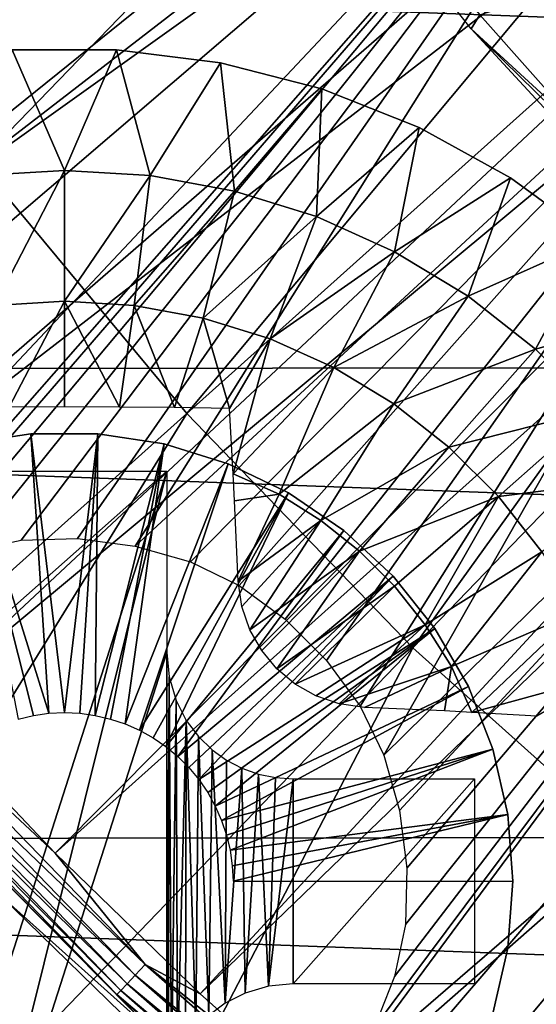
# Model space of a CAD drawing. Header units: millimetres. Extents: x -30.2 to 30.2, y -30.2 to 30.2.
# Tile 19 of 191: x -13.6 to -11.6, y -13.9 to -10.1. Entities that reach past the tile are written whole.
import ezdxf

# ---------------------------------------------------------------- set-up
doc = ezdxf.new("R2010")
doc.units = ezdxf.units.MM
doc.header["$LTSCALE"] = 81.481481
for name, color, linetype in [('1', 7, 'CONTINUOUS'), ('104', 7, 'CONTINUOUS'), ('114', 7, 'CONTINUOUS'), ('121', 7, 'CONTINUOUS'), ('174', 7, 'CONTINUOUS'), ('277', 7, 'CONTINUOUS'), ('3', 7, 'CONTINUOUS'), ('302', 7, 'CONTINUOUS'), ('303', 7, 'CONTINUOUS'), ('304', 7, 'CONTINUOUS'), ('307', 7, 'CONTINUOUS'), ('308', 7, 'CONTINUOUS'), ('309', 7, 'CONTINUOUS'), ('68', 7, 'CONTINUOUS'), ('72', 7, 'CONTINUOUS'), ('74', 7, 'CONTINUOUS'), ('79', 7, 'CONTINUOUS')]:
    doc.layers.add(name, color=color, linetype=linetype)

msp = doc.modelspace()

# ---------------------------------------------------------------- linework, layer by layer
at = {"layer": '1', "color": 251, "linetype": 'Continuous', "true_color": 0x4c4c4c}
for points in [[(24.6157, -11.3964, 4.4), (-25.3889, -9.553, 4.4), (25.4077, -9.5028, 4.4), (24.6157, -11.3964, 4.4)], [(-24.5928, -11.4456, 4.4), (-25.3889, -9.553, 4.4), (24.6157, -11.3964, 4.4), (-24.5928, -11.4456, 4.4)], [(23.6812, -13.2291, 4.4), (-24.5928, -11.4456, 4.4), (24.6157, -11.3964, 4.4), (23.6812, -13.2291, 4.4)], [(-23.6543, -13.2769, 4.4), (-24.5928, -11.4456, 4.4), (23.6812, -13.2291, 4.4), (-23.6543, -13.2769, 4.4)], [(22.6143, -14.9798, 4.4), (-23.6543, -13.2769, 4.4), (23.6812, -13.2291, 4.4), (22.6143, -14.9798, 4.4)], [(-22.5838, -15.0255, 4.4), (-23.6543, -13.2769, 4.4), (22.6143, -14.9798, 4.4), (-22.5838, -15.0255, 4.4)]]:
    msp.add_3dface(points, dxfattribs=at)
at = {"layer": '104', "color": 251, "linetype": 'Continuous', "true_color": 0x4c4c4c}
msp.add_3dface([(-11.8136, -10.0548, -220.1837), (-10.5499, -9.6431, -221.4064), (-11.4007, -10.5206, -220.1837), (-11.8136, -10.0548, -220.1837)], dxfattribs=at)
at = {"layer": '114', "color": 251, "linetype": 'Continuous', "true_color": 0x4c4c4c}
for points in [[(-13.5087, 1.4284, -221.7), (-13.4285, 2.0323, -221.7), (0.9047, -13.5552, -221.7), (-13.5087, 1.4284, -221.7)], [(-13.4285, 2.0323, -221.7), (-5.6788, -5.6345, -221.7), (2.0954, -13.4195, -221.7), (-13.4285, 2.0323, -221.7)], [(0.9047, -13.5552, -221.7), (-13.4285, 2.0323, -221.7), (2.0954, -13.4195, -221.7), (0.9047, -13.5552, -221.7)], [(-13.5601, 0.8295, -221.7), (-13.5087, 1.4284, -221.7), (0.9047, -13.5552, -221.7), (-13.5601, 0.8295, -221.7)], [(-13.5785, -0.3832, -221.7), (-13.5601, 0.8295, -221.7), (-0.2969, -13.5811, -221.7), (-13.5785, -0.3832, -221.7)], [(-0.2969, -13.5811, -221.7), (-13.5601, 0.8295, -221.7), (0.9047, -13.5552, -221.7), (-0.2969, -13.5811, -221.7)], [(-13.4879, -1.6026, -221.7), (-13.5785, -0.3832, -221.7), (-1.5063, -13.5, -221.7), (-13.4879, -1.6026, -221.7)], [(-1.5063, -13.5, -221.7), (-13.5785, -0.3832, -221.7), (-0.2969, -13.5811, -221.7), (-1.5063, -13.5, -221.7)], [(-13.2918, -2.8035, -221.7), (-13.4879, -1.6026, -221.7), (-2.6998, -13.3141, -221.7), (-13.2918, -2.8035, -221.7)], [(-2.6998, -13.3141, -221.7), (-13.4879, -1.6026, -221.7), (-1.5063, -13.5, -221.7), (-2.6998, -13.3141, -221.7)], [(-12.993, -3.9647, -221.7), (-13.2918, -2.8035, -221.7), (-3.8579, -13.0246, -221.7), (-12.993, -3.9647, -221.7)], [(-3.8579, -13.0246, -221.7), (-13.2918, -2.8035, -221.7), (-2.6998, -13.3141, -221.7), (-3.8579, -13.0246, -221.7)], [(-12.5834, -5.1088, -221.7), (-12.993, -3.9647, -221.7), (-5.0038, -12.6243, -221.7), (-12.5834, -5.1088, -221.7)], [(-5.0038, -12.6243, -221.7), (-12.993, -3.9647, -221.7), (-3.8579, -13.0246, -221.7), (-5.0038, -12.6243, -221.7)], [(-12.0702, -6.2242, -221.7), (-12.5834, -5.1088, -221.7), (-6.1241, -12.1203, -221.7), (-12.0702, -6.2242, -221.7)], [(-6.1241, -12.1203, -221.7), (-12.5834, -5.1088, -221.7), (-5.0038, -12.6243, -221.7), (-6.1241, -12.1203, -221.7)], [(-11.4656, -7.2843, -221.7), (-12.0702, -6.2242, -221.7), (-7.1904, -11.5245, -221.7), (-11.4656, -7.2843, -221.7)], [(-7.1904, -11.5245, -221.7), (-12.0702, -6.2242, -221.7), (-6.1241, -12.1203, -221.7), (-7.1904, -11.5245, -221.7)]]:
    msp.add_3dface(points, dxfattribs=at)
at = {"layer": '121', "color": 251, "linetype": 'Continuous', "true_color": 0x4c4c4c}
for points in [[(-12.6088, -9.1434, -213.0965), (-11.8136, -10.0548, -220.1837), (-11.848, -10.1099, -213.0965), (-12.6088, -9.1434, -213.0965)], [(-11.8136, -10.0548, -220.1837), (-11.4007, -10.5206, -220.1837), (-11.848, -10.1099, -213.0965), (-11.8136, -10.0548, -220.1837)], [(-11.4007, -10.5206, -220.1837), (-10.9695, -10.9695, -220.1837), (-11.848, -10.1099, -213.0965), (-11.4007, -10.5206, -220.1837)], [(-10.9695, -10.9695, -220.1837), (-11.0132, -11.0132, -213.0965), (-11.848, -10.1099, -213.0965), (-10.9695, -10.9695, -220.1837)]]:
    msp.add_3dface(points, dxfattribs=at)
at = {"layer": '174', "color": 251, "linetype": 'Continuous', "true_color": 0x4c4c4c}
for points in [[(-12.9693, -5.4266, -211.7), (-18.5998, -11.651, -211.7), (-12.9104, -5.4138, -211.7), (-12.9693, -5.4266, -211.7)], [(-12.9104, -5.4138, -211.7), (-18.5998, -11.651, -211.7), (-12.8499, -5.4142, -211.7), (-12.9104, -5.4138, -211.7)], [(-12.8499, -5.4142, -211.7), (-18.5998, -11.651, -211.7), (-12.7849, -5.429, -211.7), (-12.8499, -5.4142, -211.7)], [(-19.0519, -10.8926, -211.7), (-18.5998, -11.651, -211.7), (-13.027, -5.4527, -211.7), (-19.0519, -10.8926, -211.7)], [(-18.8806, -8.8323, -211.7), (-19.0519, -10.8926, -211.7), (-13.027, -5.4527, -211.7), (-18.8806, -8.8323, -211.7)], [(-13.027, -5.4527, -211.7), (-18.5998, -11.651, -211.7), (-12.9693, -5.4266, -211.7), (-13.027, -5.4527, -211.7)], [(-12.7849, -5.429, -211.7), (-18.5998, -11.651, -211.7), (-12.7236, -5.4553, -211.7), (-12.7849, -5.429, -211.7)], [(-12.7236, -5.4553, -211.7), (-18.5998, -11.651, -211.7), (-12.6744, -5.4905, -211.7), (-12.7236, -5.4553, -211.7)], [(-12.6744, -5.4905, -211.7), (-18.5998, -11.651, -211.7), (-12.6343, -5.5356, -211.7), (-12.6744, -5.4905, -211.7)], [(-12.6343, -5.5356, -211.7), (-18.5998, -11.651, -211.7), (-12.6028, -5.5907, -211.7), (-12.6343, -5.5356, -211.7)], [(-18.5998, -11.651, -211.7), (-18.1193, -12.3875, -211.7), (-12.6028, -5.5907, -211.7), (-18.5998, -11.651, -211.7)], [(-12.6028, -5.5907, -211.7), (-18.1193, -12.3875, -211.7), (-12.0972, -6.611, -211.7), (-12.6028, -5.5907, -211.7)], [(-18.1193, -12.3875, -211.7), (-17.6106, -13.102, -211.7), (-12.0972, -6.611, -211.7), (-18.1193, -12.3875, -211.7)], [(-12.0972, -6.611, -211.7), (-17.6106, -13.102, -211.7), (-11.5192, -7.575, -211.7), (-12.0972, -6.611, -211.7)], [(-17.6106, -13.102, -211.7), (-17.0726, -13.7954, -211.7), (-11.5192, -7.575, -211.7), (-17.6106, -13.102, -211.7)], [(-11.5192, -7.575, -211.7), (-17.0726, -13.7954, -211.7), (-10.8687, -8.4828, -211.7), (-11.5192, -7.575, -211.7)], [(-17.0726, -13.7954, -211.7), (-16.5011, -14.4718, -211.7), (-10.8687, -8.4828, -211.7), (-17.0726, -13.7954, -211.7)], [(-10.8687, -8.4828, -211.7), (-16.5011, -14.4718, -211.7), (-14.3835, -12.4866, -211.7), (-10.8687, -8.4828, -211.7)], [(-10.8687, -8.4828, -211.7), (-14.3835, -12.4866, -211.7), (-14.1969, -12.3385, -211.7), (-10.8687, -8.4828, -211.7)], [(-14.0047, -12.2255, -211.7), (-10.8687, -8.4828, -211.7), (-14.1969, -12.3385, -211.7), (-14.0047, -12.2255, -211.7)], [(-13.807, -12.1474, -211.7), (-10.8687, -8.4828, -211.7), (-14.0047, -12.2255, -211.7), (-13.807, -12.1474, -211.7)], [(-13.6033, -12.1045, -211.7), (-10.8687, -8.4828, -211.7), (-13.807, -12.1474, -211.7), (-13.6033, -12.1045, -211.7)], [(-13.3843, -12.0982, -211.7), (-10.8687, -8.4828, -211.7), (-13.6033, -12.1045, -211.7), (-13.3843, -12.0982, -211.7)], [(-13.1585, -12.1272, -211.7), (-10.8687, -8.4828, -211.7), (-13.3843, -12.0982, -211.7), (-13.1585, -12.1272, -211.7)], [(-10.1404, -9.3398, -211.7), (-10.8687, -8.4828, -211.7), (-13.1585, -12.1272, -211.7), (-10.1404, -9.3398, -211.7)], [(-12.9432, -12.1886, -211.7), (-10.1404, -9.3398, -211.7), (-13.1585, -12.1272, -211.7), (-12.9432, -12.1886, -211.7)], [(-12.7523, -12.2813, -211.7), (-10.1404, -9.3398, -211.7), (-12.9432, -12.1886, -211.7), (-12.7523, -12.2813, -211.7)], [(-12.5735, -12.4124, -211.7), (-10.1404, -9.3398, -211.7), (-12.7523, -12.2813, -211.7), (-12.5735, -12.4124, -211.7)], [(-12.4124, -12.5735, -211.7), (-10.1404, -9.3398, -211.7), (-12.5735, -12.4124, -211.7), (-12.4124, -12.5735, -211.7)], [(-12.2813, -12.7523, -211.7), (-10.1404, -9.3398, -211.7), (-12.4124, -12.5735, -211.7), (-12.2813, -12.7523, -211.7)], [(-12.1886, -12.9432, -211.7), (-10.1404, -9.3398, -211.7), (-12.2813, -12.7523, -211.7), (-12.1886, -12.9432, -211.7)], [(-9.3398, -10.1404, -211.7), (-10.1404, -9.3398, -211.7), (-12.1886, -12.9432, -211.7), (-9.3398, -10.1404, -211.7)], [(-8.4828, -10.8687, -211.7), (-9.3398, -10.1404, -211.7), (-12.3385, -14.1969, -211.7), (-8.4828, -10.8687, -211.7)], [(-12.3385, -14.1969, -211.7), (-9.3398, -10.1404, -211.7), (-12.2255, -14.0047, -211.7), (-12.3385, -14.1969, -211.7)], [(-12.2255, -14.0047, -211.7), (-9.3398, -10.1404, -211.7), (-12.1474, -13.807, -211.7), (-12.2255, -14.0047, -211.7)], [(-12.1272, -13.1585, -211.7), (-9.3398, -10.1404, -211.7), (-12.1886, -12.9432, -211.7), (-12.1272, -13.1585, -211.7)], [(-12.1474, -13.807, -211.7), (-9.3398, -10.1404, -211.7), (-12.1045, -13.6033, -211.7), (-12.1474, -13.807, -211.7)], [(-12.0982, -13.3843, -211.7), (-9.3398, -10.1404, -211.7), (-12.1272, -13.1585, -211.7), (-12.0982, -13.3843, -211.7)], [(-12.1045, -13.6033, -211.7), (-9.3398, -10.1404, -211.7), (-12.0982, -13.3843, -211.7), (-12.1045, -13.6033, -211.7)], [(-8.4828, -10.8687, -211.7), (-13.9324, -16.9579, -211.7), (-7.575, -11.5192, -211.7), (-8.4828, -10.8687, -211.7)], [(-13.9324, -16.9579, -211.7), (-8.4828, -10.8687, -211.7), (-12.4866, -14.3835, -211.7), (-13.9324, -16.9579, -211.7)], [(-12.4866, -14.3835, -211.7), (-8.4828, -10.8687, -211.7), (-12.3385, -14.1969, -211.7), (-12.4866, -14.3835, -211.7)], [(-13.9324, -16.9579, -211.7), (-13.2352, -17.5096, -211.7), (-7.575, -11.5192, -211.7), (-13.9324, -16.9579, -211.7)], [(-7.575, -11.5192, -211.7), (-13.2352, -17.5096, -211.7), (-6.611, -12.0972, -211.7), (-7.575, -11.5192, -211.7)], [(-13.2352, -17.5096, -211.7), (-12.5224, -18.0275, -211.7), (-6.611, -12.0972, -211.7), (-13.2352, -17.5096, -211.7)], [(-12.5224, -18.0275, -211.7), (-11.7883, -18.5147, -211.7), (-6.611, -12.0972, -211.7), (-12.5224, -18.0275, -211.7)], [(-6.611, -12.0972, -211.7), (-11.7883, -18.5147, -211.7), (-5.5907, -12.6028, -211.7), (-6.611, -12.0972, -211.7)], [(-11.7883, -18.5147, -211.7), (-11.028, -18.9754, -211.7), (-5.5907, -12.6028, -211.7), (-11.7883, -18.5147, -211.7)]]:
    msp.add_3dface(points, dxfattribs=at)
at = {"layer": '277', "color": 25, "linetype": 'Continuous', "true_color": 0x996633}
for points in [[(-20.5056, -13.4346, -213.1859), (-20.3872, -13.3161, -213.2), (-13.4346, -20.5056, -213.1859), (-20.5056, -13.4346, -213.1859)], [(-20.3872, -13.3161, -213.2), (-13.3161, -20.3872, -213.2), (-13.4346, -20.5056, -213.1859), (-20.3872, -13.3161, -213.2)], [(-20.6207, -13.5497, -213.1439), (-20.5056, -13.4346, -213.1859), (-13.5497, -20.6207, -213.1439), (-20.6207, -13.5497, -213.1439)], [(-20.5056, -13.4346, -213.1859), (-13.4346, -20.5056, -213.1859), (-13.5497, -20.6207, -213.1439), (-20.5056, -13.4346, -213.1859)], [(-20.6207, -13.5497, -213.1439), (-13.5497, -20.6207, -213.1439), (-13.6581, -20.7292, -213.0752), (-20.6207, -13.5497, -213.1439)]]:
    msp.add_3dface(points, dxfattribs=at)
at = {"layer": '3', "color": 251, "linetype": 'Continuous', "true_color": 0x4c4c4c}
for points in [[(-13.77, -10.6329, 6.644), (-9.6729, -6.3995, 6.8418), (-14.5095, -9.5994, 6.644), (-13.77, -10.6329, 6.644)], [(-9.1799, -7.0885, 6.8418), (-9.6729, -6.3995, 6.8418), (-13.77, -10.6329, 6.644), (-9.1799, -7.0885, 6.8418)], [(-12.9572, -11.6097, 6.644), (-9.1799, -7.0885, 6.8418), (-13.77, -10.6329, 6.644), (-12.9572, -11.6097, 6.644)], [(-8.638, -7.7397, 6.8418), (-9.1799, -7.0885, 6.8418), (-12.9572, -11.6097, 6.644), (-8.638, -7.7397, 6.8418)], [(-12.0751, -12.5245, 6.644), (-8.638, -7.7397, 6.8418), (-12.9572, -11.6097, 6.644), (-12.0751, -12.5245, 6.644)], [(-8.05, -8.3496, 6.8418), (-8.638, -7.7397, 6.8418), (-12.0751, -12.5245, 6.644), (-8.05, -8.3496, 6.8418)], [(-11.1287, -13.3725, 6.644), (-8.05, -8.3496, 6.8418), (-12.0751, -12.5245, 6.644), (-11.1287, -13.3725, 6.644)], [(-17.2739, -15.4775, 6.367), (-12.9572, -11.6097, 6.644), (-13.77, -10.6329, 6.644), (-17.2739, -15.4775, 6.367)], [(-17.2739, -15.4775, 6.367), (-16.098, -16.6971, 6.367), (-12.9572, -11.6097, 6.644), (-17.2739, -15.4775, 6.367)], [(-16.098, -16.6971, 6.367), (-12.0751, -12.5245, 6.644), (-12.9572, -11.6097, 6.644), (-16.098, -16.6971, 6.367)], [(-16.098, -16.6971, 6.367), (-14.8363, -17.8276, 6.367), (-12.0751, -12.5245, 6.644), (-16.098, -16.6971, 6.367)], [(-14.8363, -17.8276, 6.367), (-11.1287, -13.3725, 6.644), (-12.0751, -12.5245, 6.644), (-14.8363, -17.8276, 6.367)], [(-14.8363, -17.8276, 6.367), (-13.4954, -18.8631, 6.367), (-11.1287, -13.3725, 6.644), (-14.8363, -17.8276, 6.367)], [(-13.4954, -18.8631, 6.367), (-10.1229, -14.1492, 6.644), (-11.1287, -13.3725, 6.644), (-13.4954, -18.8631, 6.367)]]:
    msp.add_3dface(points, dxfattribs=at)
at = {"layer": '302', "linetype": 'Continuous'}
for points in [[(-13.8244, -11.7289, -206.7), (-13.5658, -11.6899, -206.7), (-13.8244, -11.7289, -213.2), (-13.8244, -11.7289, -206.7)], [(-13.8244, -11.7289, -213.2), (-13.5658, -11.6899, -206.7), (-13.5658, -11.6899, -213.2), (-13.8244, -11.7289, -213.2)], [(-13.5658, -11.6899, -206.7), (-13.3043, -11.6899, -206.7), (-13.5658, -11.6899, -213.2), (-13.5658, -11.6899, -206.7)], [(-13.5658, -11.6899, -213.2), (-13.3043, -11.6899, -206.7), (-13.3043, -11.6899, -213.2), (-13.5658, -11.6899, -213.2)], [(-13.3043, -11.6899, -206.7), (-13.0456, -11.7289, -206.7), (-13.3043, -11.6899, -213.2), (-13.3043, -11.6899, -206.7)], [(-13.3043, -11.6899, -213.2), (-13.0456, -11.7289, -206.7), (-13.0456, -11.7289, -213.2), (-13.3043, -11.6899, -213.2)], [(-13.0456, -11.7289, -206.7), (-12.7957, -11.806, -206.7), (-13.0456, -11.7289, -213.2), (-13.0456, -11.7289, -206.7)], [(-13.0456, -11.7289, -213.2), (-12.7957, -11.806, -206.7), (-12.7957, -11.806, -213.2), (-13.0456, -11.7289, -213.2)], [(-12.7957, -11.806, -206.7), (-12.56, -11.9195, -206.7), (-12.7957, -11.806, -213.2), (-12.7957, -11.806, -206.7)], [(-12.7957, -11.806, -213.2), (-12.56, -11.9195, -206.7), (-12.56, -11.9195, -213.2), (-12.7957, -11.806, -213.2)], [(-12.56, -11.9195, -206.7), (-12.3439, -12.0668, -206.7), (-12.56, -11.9195, -213.2), (-12.56, -11.9195, -206.7)], [(-12.56, -11.9195, -213.2), (-12.3439, -12.0668, -206.7), (-12.3439, -12.0668, -213.2), (-12.56, -11.9195, -213.2)], [(-12.3439, -12.0668, -206.7), (-12.1522, -12.2447, -206.7), (-12.3439, -12.0668, -213.2), (-12.3439, -12.0668, -206.7)], [(-12.3439, -12.0668, -213.2), (-12.1522, -12.2447, -206.7), (-12.1522, -12.2447, -213.2), (-12.3439, -12.0668, -213.2)], [(-12.1522, -12.2447, -206.7), (-11.9891, -12.4492, -206.7), (-12.1522, -12.2447, -213.2), (-12.1522, -12.2447, -206.7)], [(-12.1522, -12.2447, -213.2), (-11.9891, -12.4492, -206.7), (-11.9891, -12.4492, -213.2), (-12.1522, -12.2447, -213.2)], [(-11.9891, -12.4492, -206.7), (-11.8583, -12.6757, -206.7), (-11.9891, -12.4492, -213.2), (-11.9891, -12.4492, -206.7)], [(-11.9891, -12.4492, -213.2), (-11.8583, -12.6757, -206.7), (-11.8583, -12.6757, -213.2), (-11.9891, -12.4492, -213.2)], [(-11.8583, -12.6757, -206.7), (-11.7628, -12.9192, -206.7), (-11.8583, -12.6757, -213.2), (-11.8583, -12.6757, -206.7)], [(-11.8583, -12.6757, -213.2), (-11.7628, -12.9192, -206.7), (-11.7628, -12.9192, -213.2), (-11.8583, -12.6757, -213.2)], [(-11.7628, -12.9192, -206.7), (-11.7046, -13.1742, -206.7), (-11.7628, -12.9192, -213.2), (-11.7628, -12.9192, -206.7)], [(-11.7628, -12.9192, -213.2), (-11.7046, -13.1742, -206.7), (-11.7046, -13.1742, -213.2), (-11.7628, -12.9192, -213.2)], [(-11.7046, -13.1742, -206.7), (-11.685, -13.435, -206.7), (-11.7046, -13.1742, -213.2), (-11.7046, -13.1742, -206.7)], [(-11.7046, -13.1742, -213.2), (-11.685, -13.435, -206.7), (-11.685, -13.435, -213.2), (-11.7046, -13.1742, -213.2)]]:
    msp.add_3dface(points, dxfattribs=at)
at = {"layer": '303', "linetype": 'Continuous'}
for points in [[(-11.685, -13.435, -213.2), (-11.685, -13.435, -206.7), (-11.7046, -13.6959, -206.7), (-11.685, -13.435, -213.2)], [(-11.685, -13.435, -213.2), (-11.7046, -13.6959, -206.7), (-11.7046, -13.6959, -213.2), (-11.685, -13.435, -213.2)], [(-11.7046, -13.6959, -206.7), (-11.7628, -13.9509, -206.7), (-11.7046, -13.6959, -213.2), (-11.7046, -13.6959, -206.7)], [(-11.7046, -13.6959, -213.2), (-11.7628, -13.9509, -206.7), (-11.7628, -13.9509, -213.2), (-11.7046, -13.6959, -213.2)]]:
    msp.add_3dface(points, dxfattribs=at)
at = {"layer": '304', "linetype": 'Continuous'}
for points in [[(-13.5658, -11.6899, -206.7), (-13.8244, -11.7289, -206.7), (-13.4957, -12.7797, -203.7), (-13.5658, -11.6899, -206.7)], [(-13.3043, -11.6899, -206.7), (-13.5658, -11.6899, -206.7), (-13.435, -12.7769, -203.7), (-13.3043, -11.6899, -206.7)], [(-13.435, -12.7769, -203.7), (-13.5658, -11.6899, -206.7), (-13.4957, -12.7797, -203.7), (-13.435, -12.7769, -203.7)], [(-13.3743, -12.7797, -203.7), (-13.3043, -11.6899, -206.7), (-13.435, -12.7769, -203.7), (-13.3743, -12.7797, -203.7)], [(-13.3141, -12.7881, -203.7), (-13.3043, -11.6899, -206.7), (-13.3743, -12.7797, -203.7), (-13.3141, -12.7881, -203.7)], [(-13.0456, -11.7289, -206.7), (-13.3043, -11.6899, -206.7), (-13.3141, -12.7881, -203.7), (-13.0456, -11.7289, -206.7)], [(-13.4957, -12.7797, -203.7), (-13.8244, -11.7289, -206.7), (-13.5559, -12.7881, -203.7), (-13.4957, -12.7797, -203.7)], [(-13.5559, -12.7881, -203.7), (-13.8244, -11.7289, -206.7), (-13.6151, -12.8021, -203.7), (-13.5559, -12.7881, -203.7)], [(-13.2549, -12.8021, -203.7), (-13.0456, -11.7289, -206.7), (-13.3141, -12.7881, -203.7), (-13.2549, -12.8021, -203.7)], [(-13.1973, -12.8214, -203.7), (-13.0456, -11.7289, -206.7), (-13.2549, -12.8021, -203.7), (-13.1973, -12.8214, -203.7)], [(-12.7957, -11.806, -206.7), (-13.0456, -11.7289, -206.7), (-13.1973, -12.8214, -203.7), (-12.7957, -11.806, -206.7)], [(-13.1417, -12.8459, -203.7), (-12.7957, -11.806, -206.7), (-13.1973, -12.8214, -203.7), (-13.1417, -12.8459, -203.7)], [(-12.56, -11.9195, -206.7), (-12.7957, -11.806, -206.7), (-13.1417, -12.8459, -203.7), (-12.56, -11.9195, -206.7)], [(-13.0886, -12.8755, -203.7), (-12.56, -11.9195, -206.7), (-13.1417, -12.8459, -203.7), (-13.0886, -12.8755, -203.7)], [(-13.0384, -12.9099, -203.7), (-12.56, -11.9195, -206.7), (-13.0886, -12.8755, -203.7), (-13.0384, -12.9099, -203.7)], [(-12.3439, -12.0668, -206.7), (-12.56, -11.9195, -206.7), (-13.0384, -12.9099, -203.7), (-12.3439, -12.0668, -206.7)], [(-12.9916, -12.9487, -203.7), (-12.3439, -12.0668, -206.7), (-13.0384, -12.9099, -203.7), (-12.9916, -12.9487, -203.7)], [(-12.1522, -12.2447, -206.7), (-12.3439, -12.0668, -206.7), (-12.9916, -12.9487, -203.7), (-12.1522, -12.2447, -206.7)], [(-12.9487, -12.9917, -203.7), (-12.1522, -12.2447, -206.7), (-12.9916, -12.9487, -203.7), (-12.9487, -12.9917, -203.7)], [(-12.9098, -13.0385, -203.7), (-12.1522, -12.2447, -206.7), (-12.9487, -12.9917, -203.7), (-12.9098, -13.0385, -203.7)], [(-11.9891, -12.4492, -206.7), (-12.1522, -12.2447, -206.7), (-12.9098, -13.0385, -203.7), (-11.9891, -12.4492, -206.7)], [(-12.8755, -13.0886, -203.7), (-11.9891, -12.4492, -206.7), (-12.9098, -13.0385, -203.7), (-12.8755, -13.0886, -203.7)], [(-12.8459, -13.1417, -203.7), (-11.9891, -12.4492, -206.7), (-12.8755, -13.0886, -203.7), (-12.8459, -13.1417, -203.7)], [(-11.8583, -12.6757, -206.7), (-11.9891, -12.4492, -206.7), (-12.8459, -13.1417, -203.7), (-11.8583, -12.6757, -206.7)], [(-12.8214, -13.1974, -203.7), (-11.8583, -12.6757, -206.7), (-12.8459, -13.1417, -203.7), (-12.8214, -13.1974, -203.7)], [(-11.7628, -12.9192, -206.7), (-11.8583, -12.6757, -206.7), (-12.8214, -13.1974, -203.7), (-11.7628, -12.9192, -206.7)], [(-12.802, -13.255, -203.7), (-11.7628, -12.9192, -206.7), (-12.8214, -13.1974, -203.7), (-12.802, -13.255, -203.7)], [(-12.7881, -13.3142, -203.7), (-11.7628, -12.9192, -206.7), (-12.802, -13.255, -203.7), (-12.7881, -13.3142, -203.7)], [(-11.7046, -13.1742, -206.7), (-11.7628, -12.9192, -206.7), (-12.7881, -13.3142, -203.7), (-11.7046, -13.1742, -206.7)], [(-12.7797, -13.3744, -203.7), (-11.7046, -13.1742, -206.7), (-12.7881, -13.3142, -203.7), (-12.7797, -13.3744, -203.7)], [(-12.7769, -13.435, -203.7), (-11.7046, -13.1742, -206.7), (-12.7797, -13.3744, -203.7), (-12.7769, -13.435, -203.7)], [(-11.685, -13.435, -206.7), (-11.7046, -13.1742, -206.7), (-12.7769, -13.435, -203.7), (-11.685, -13.435, -206.7)]]:
    msp.add_3dface(points, dxfattribs=at)
at = {"layer": '307', "linetype": 'Continuous'}
for points in [[(-13.231, -10.1914, -214.7125), (-13.6391, -10.1914, -214.7125), (-13.231, -10.1914, -213.2), (-13.231, -10.1914, -214.7125)], [(-13.231, -10.1914, -213.2), (-13.6391, -10.1914, -214.7125), (-13.6391, -10.1914, -213.2), (-13.231, -10.1914, -213.2)], [(-12.826, -10.2426, -214.7125), (-13.231, -10.1914, -214.7125), (-12.826, -10.2426, -213.2), (-12.826, -10.2426, -214.7125)], [(-12.826, -10.2426, -213.2), (-13.231, -10.1914, -214.7125), (-13.231, -10.1914, -213.2), (-12.826, -10.2426, -213.2)], [(-12.4307, -10.3441, -214.7125), (-12.826, -10.2426, -214.7125), (-12.4307, -10.3441, -213.2), (-12.4307, -10.3441, -214.7125)], [(-12.4307, -10.3441, -213.2), (-12.826, -10.2426, -214.7125), (-12.826, -10.2426, -213.2), (-12.4307, -10.3441, -213.2)], [(-12.0512, -10.4943, -214.7125), (-12.4307, -10.3441, -214.7125), (-12.0512, -10.4943, -213.2), (-12.0512, -10.4943, -214.7125)], [(-12.0512, -10.4943, -213.2), (-12.4307, -10.3441, -214.7125), (-12.4307, -10.3441, -213.2), (-12.0512, -10.4943, -213.2)], [(-11.6936, -10.691, -214.7125), (-12.0512, -10.4943, -214.7125), (-11.6936, -10.691, -213.2), (-11.6936, -10.691, -214.7125)], [(-11.6936, -10.691, -213.2), (-12.0512, -10.4943, -214.7125), (-12.0512, -10.4943, -213.2), (-11.6936, -10.691, -213.2)], [(-11.3634, -10.9309, -214.7125), (-11.6936, -10.691, -214.7125), (-11.3634, -10.9309, -213.2), (-11.3634, -10.9309, -214.7125)], [(-11.3634, -10.9309, -213.2), (-11.6936, -10.691, -214.7125), (-11.6936, -10.691, -213.2), (-11.3634, -10.9309, -213.2)]]:
    msp.add_3dface(points, dxfattribs=at)
at = {"layer": '308', "linetype": 'Continuous'}
for points in [[(-13.7693, -10.6821, -215.0336), (-13.6391, -10.1914, -214.7125), (-13.435, -10.6619, -215.0336), (-13.7693, -10.6821, -215.0336)], [(-13.6391, -10.1914, -214.7125), (-13.231, -10.1914, -214.7125), (-13.435, -10.6619, -215.0336), (-13.6391, -10.1914, -214.7125)], [(-13.435, -10.6619, -215.0336), (-13.231, -10.1914, -214.7125), (-13.1008, -10.6821, -215.0336), (-13.435, -10.6619, -215.0336)], [(-13.231, -10.1914, -214.7125), (-12.826, -10.2426, -214.7125), (-13.1008, -10.6821, -215.0336), (-13.231, -10.1914, -214.7125)], [(-13.1008, -10.6821, -215.0336), (-12.826, -10.2426, -214.7125), (-12.7714, -10.7425, -215.0336), (-13.1008, -10.6821, -215.0336)], [(-12.826, -10.2426, -214.7125), (-12.4307, -10.3441, -214.7125), (-12.7714, -10.7425, -215.0336), (-12.826, -10.2426, -214.7125)], [(-12.7714, -10.7425, -215.0336), (-12.4307, -10.3441, -214.7125), (-12.4517, -10.8421, -215.0336), (-12.7714, -10.7425, -215.0336)], [(-12.4307, -10.3441, -214.7125), (-12.0512, -10.4943, -214.7125), (-12.4517, -10.8421, -215.0336), (-12.4307, -10.3441, -214.7125)], [(-12.4517, -10.8421, -215.0336), (-12.0512, -10.4943, -214.7125), (-12.1463, -10.9796, -215.0336), (-12.4517, -10.8421, -215.0336)], [(-12.0512, -10.4943, -214.7125), (-11.6936, -10.691, -214.7125), (-12.1463, -10.9796, -215.0336), (-12.0512, -10.4943, -214.7125)], [(-13.7078, -11.1883, -215.3028), (-13.7693, -10.6821, -215.0336), (-13.435, -10.6619, -215.0336), (-13.7078, -11.1883, -215.3028)], [(-13.435, -11.1718, -215.3028), (-13.7078, -11.1883, -215.3028), (-13.435, -10.6619, -215.0336), (-13.435, -11.1718, -215.3028)], [(-13.435, -11.1718, -215.3028), (-13.435, -10.6619, -215.0336), (-13.1008, -10.6821, -215.0336), (-13.435, -11.1718, -215.3028)], [(-13.1622, -11.1883, -215.3028), (-13.435, -11.1718, -215.3028), (-13.1008, -10.6821, -215.0336), (-13.1622, -11.1883, -215.3028)], [(-13.1622, -11.1883, -215.3028), (-13.1008, -10.6821, -215.0336), (-12.7714, -10.7425, -215.0336), (-13.1622, -11.1883, -215.3028)], [(-12.1463, -10.9796, -215.0336), (-11.6936, -10.691, -214.7125), (-11.8597, -11.1528, -215.0336), (-12.1463, -10.9796, -215.0336)], [(-11.6936, -10.691, -214.7125), (-11.3634, -10.9309, -214.7125), (-11.8597, -11.1528, -215.0336), (-11.6936, -10.691, -214.7125)], [(-12.8934, -11.2376, -215.3028), (-13.1622, -11.1883, -215.3028), (-12.7714, -10.7425, -215.0336), (-12.8934, -11.2376, -215.3028)], [(-12.8934, -11.2376, -215.3028), (-12.7714, -10.7425, -215.0336), (-12.4517, -10.8421, -215.0336), (-12.8934, -11.2376, -215.3028)], [(-12.6325, -11.3189, -215.3028), (-12.8934, -11.2376, -215.3028), (-12.4517, -10.8421, -215.0336), (-12.6325, -11.3189, -215.3028)], [(-12.6325, -11.3189, -215.3028), (-12.4517, -10.8421, -215.0336), (-12.1463, -10.9796, -215.0336), (-12.6325, -11.3189, -215.3028)], [(-11.8597, -11.1528, -215.0336), (-11.3634, -10.9309, -214.7125), (-11.5961, -11.3593, -215.0336), (-11.8597, -11.1528, -215.0336)], [(-11.3634, -10.9309, -214.7125), (-11.0659, -11.2103, -214.7125), (-11.5961, -11.3593, -215.0336), (-11.3634, -10.9309, -214.7125)], [(-12.3833, -11.4311, -215.3028), (-12.6325, -11.3189, -215.3028), (-12.1463, -10.9796, -215.0336), (-12.3833, -11.4311, -215.3028)], [(-12.3833, -11.4311, -215.3028), (-12.1463, -10.9796, -215.0336), (-11.8597, -11.1528, -215.0336), (-12.3833, -11.4311, -215.3028)], [(-13.7078, -11.1883, -215.3028), (-13.435, -11.1718, -215.3028), (-13.6502, -11.5849, -215.4686), (-13.7078, -11.1883, -215.3028)], [(-13.6502, -11.5849, -215.4686), (-13.435, -11.1718, -215.3028), (-13.435, -11.5841, -215.4729), (-13.6502, -11.5849, -215.4686)], [(-13.435, -11.1718, -215.3028), (-13.1622, -11.1883, -215.3028), (-13.2199, -11.5849, -215.4686), (-13.435, -11.1718, -215.3028)], [(-13.435, -11.5841, -215.4729), (-13.435, -11.1718, -215.3028), (-13.2199, -11.5849, -215.4686), (-13.435, -11.5841, -215.4729)], [(-12.1494, -11.5725, -215.3028), (-12.3833, -11.4311, -215.3028), (-11.8597, -11.1528, -215.0336), (-12.1494, -11.5725, -215.3028)], [(-12.1494, -11.5725, -215.3028), (-11.8597, -11.1528, -215.0336), (-11.5961, -11.3593, -215.0336), (-12.1494, -11.5725, -215.3028)], [(-13.2199, -11.5849, -215.4686), (-13.1622, -11.1883, -215.3028), (-13.005, -11.5872, -215.4557), (-13.2199, -11.5849, -215.4686)], [(-13.1622, -11.1883, -215.3028), (-12.8934, -11.2376, -215.3028), (-13.005, -11.5872, -215.4557), (-13.1622, -11.1883, -215.3028)], [(-11.5961, -11.3593, -215.0336), (-11.0659, -11.2103, -214.7125), (-11.3593, -11.5961, -215.0336), (-11.5961, -11.3593, -215.0336)], [(-13.005, -11.5872, -215.4557), (-12.8934, -11.2376, -215.3028), (-12.7909, -11.5909, -215.4343), (-13.005, -11.5872, -215.4557)], [(-12.8934, -11.2376, -215.3028), (-12.6325, -11.3189, -215.3028), (-12.7909, -11.5909, -215.4343), (-12.8934, -11.2376, -215.3028)], [(-12.6325, -11.3189, -215.3028), (-12.7761, -11.8451, -215.5184), (-12.7909, -11.5909, -215.4343), (-12.6325, -11.3189, -215.3028)], [(-12.3833, -11.4311, -215.3028), (-12.7761, -11.8451, -215.5184), (-12.6325, -11.3189, -215.3028), (-12.3833, -11.4311, -215.3028)], [(-11.9343, -11.741, -215.3028), (-12.1494, -11.5725, -215.3028), (-11.5961, -11.3593, -215.0336), (-11.9343, -11.741, -215.3028)], [(-11.9343, -11.741, -215.3028), (-11.5961, -11.3593, -215.0336), (-11.3593, -11.5961, -215.0336), (-11.9343, -11.741, -215.3028)], [(-12.5971, -11.9243, -215.5162), (-12.7761, -11.8451, -215.5184), (-12.3833, -11.4311, -215.3028), (-12.5971, -11.9243, -215.5162)], [(-12.1494, -11.5725, -215.3028), (-12.5971, -11.9243, -215.5162), (-12.3833, -11.4311, -215.3028), (-12.1494, -11.5725, -215.3028)], [(-12.4341, -12.0271, -215.5162), (-12.5971, -11.9243, -215.5162), (-12.1494, -11.5725, -215.3028), (-12.4341, -12.0271, -215.5162)], [(-11.9343, -11.741, -215.3028), (-12.4341, -12.0271, -215.5162), (-12.1494, -11.5725, -215.3028), (-11.9343, -11.741, -215.3028)], [(-11.741, -11.9343, -215.3028), (-11.9343, -11.741, -215.3028), (-11.3593, -11.5961, -215.0336), (-11.741, -11.9343, -215.3028)], [(-11.741, -11.9343, -215.3028), (-11.3593, -11.5961, -215.0336), (-11.1528, -11.8597, -215.0336), (-11.741, -11.9343, -215.3028)], [(-12.2835, -12.1473, -215.5162), (-12.4341, -12.0271, -215.5162), (-11.9343, -11.741, -215.3028), (-12.2835, -12.1473, -215.5162)], [(-11.741, -11.9343, -215.3028), (-12.2835, -12.1473, -215.5162), (-11.9343, -11.741, -215.3028), (-11.741, -11.9343, -215.3028)], [(-12.7761, -11.8451, -215.5184), (-12.5971, -11.9243, -215.5162), (-12.7706, -11.951, -215.5494), (-12.7761, -11.8451, -215.5184)], [(-11.5725, -12.1494, -215.3028), (-11.741, -11.9343, -215.3028), (-11.1528, -11.8597, -215.0336), (-11.5725, -12.1494, -215.3028)], [(-12.7706, -11.951, -215.5494), (-12.5971, -11.9243, -215.5162), (-12.7568, -12.2644, -215.6278), (-12.7706, -11.951, -215.5494)], [(-12.5971, -11.9243, -215.5162), (-12.4341, -12.0271, -215.5162), (-12.7568, -12.2644, -215.6278), (-12.5971, -11.9243, -215.5162)], [(-12.1473, -12.2835, -215.5162), (-12.2835, -12.1473, -215.5162), (-11.741, -11.9343, -215.3028), (-12.1473, -12.2835, -215.5162)], [(-12.0271, -12.4341, -215.5162), (-12.1473, -12.2835, -215.5162), (-11.741, -11.9343, -215.3028), (-12.0271, -12.4341, -215.5162)], [(-11.5725, -12.1494, -215.3028), (-12.0271, -12.4341, -215.5162), (-11.741, -11.9343, -215.3028), (-11.5725, -12.1494, -215.3028)], [(-12.7568, -12.2644, -215.6278), (-12.4341, -12.0271, -215.5162), (-12.7429, -12.3634, -215.6471), (-12.7568, -12.2644, -215.6278)], [(-12.7429, -12.3634, -215.6471), (-12.4341, -12.0271, -215.5162), (-12.7112, -12.4544, -215.6607), (-12.7429, -12.3634, -215.6471)], [(-12.4341, -12.0271, -215.5162), (-12.2835, -12.1473, -215.5162), (-12.7112, -12.4544, -215.6607), (-12.4341, -12.0271, -215.5162)], [(-12.7112, -12.4544, -215.6607), (-12.2835, -12.1473, -215.5162), (-12.665, -12.5352, -215.6685), (-12.7112, -12.4544, -215.6607)], [(-12.665, -12.5352, -215.6685), (-12.2835, -12.1473, -215.5162), (-12.6054, -12.6063, -215.6711), (-12.665, -12.5352, -215.6685)], [(-12.2835, -12.1473, -215.5162), (-12.1473, -12.2835, -215.5162), (-12.6054, -12.6063, -215.6711), (-12.2835, -12.1473, -215.5162)], [(-11.9244, -12.5971, -215.5162), (-12.0271, -12.4341, -215.5162), (-11.5725, -12.1494, -215.3028), (-11.9244, -12.5971, -215.5162)], [(-11.4311, -12.3833, -215.3028), (-11.9244, -12.5971, -215.5162), (-11.5725, -12.1494, -215.3028), (-11.4311, -12.3833, -215.3028)], [(-12.6054, -12.6063, -215.6711), (-12.1473, -12.2835, -215.5162), (-12.5343, -12.6657, -215.6685), (-12.6054, -12.6063, -215.6711)], [(-12.1473, -12.2835, -215.5162), (-12.0271, -12.4341, -215.5162), (-12.5343, -12.6657, -215.6685), (-12.1473, -12.2835, -215.5162)], [(-11.8451, -12.7761, -215.5184), (-11.9244, -12.5971, -215.5162), (-11.4311, -12.3833, -215.3028), (-11.8451, -12.7761, -215.5184)], [(-11.3189, -12.6325, -215.3028), (-11.8451, -12.7761, -215.5184), (-11.4311, -12.3833, -215.3028), (-11.3189, -12.6325, -215.3028)], [(-12.5343, -12.6657, -215.6685), (-12.0271, -12.4341, -215.5162), (-12.4534, -12.7117, -215.6605), (-12.5343, -12.6657, -215.6685)], [(-12.4534, -12.7117, -215.6605), (-12.0271, -12.4341, -215.5162), (-12.3626, -12.7431, -215.647), (-12.4534, -12.7117, -215.6605)], [(-12.0271, -12.4341, -215.5162), (-11.9244, -12.5971, -215.5162), (-12.3626, -12.7431, -215.647), (-12.0271, -12.4341, -215.5162)], [(-11.9244, -12.5971, -215.5162), (-12.2644, -12.7568, -215.6278), (-12.3626, -12.7431, -215.647), (-11.9244, -12.5971, -215.5162)], [(-11.9512, -12.7706, -215.5494), (-12.2644, -12.7568, -215.6278), (-11.9244, -12.5971, -215.5162), (-11.9512, -12.7706, -215.5494)], [(-11.8451, -12.7761, -215.5184), (-11.9512, -12.7706, -215.5494), (-11.9244, -12.5971, -215.5162), (-11.8451, -12.7761, -215.5184)], [(-11.5909, -12.7909, -215.4343), (-11.8451, -12.7761, -215.5184), (-11.3189, -12.6325, -215.3028), (-11.5909, -12.7909, -215.4343)]]:
    msp.add_3dface(points, dxfattribs=at)
at = {"layer": '309', "linetype": 'Continuous'}
for points in [[(-13.035, -11.835, -214.05), (-13.035, -12.5426, -214.05), (-13.835, -15.035, -214.05), (-13.035, -11.835, -214.05)], [(-13.835, -11.835, -214.05), (-13.035, -11.835, -214.05), (-13.835, -12.5426, -214.05), (-13.835, -11.835, -214.05)], [(-13.835, -12.5426, -214.05), (-13.035, -11.835, -214.05), (-13.835, -14.3274, -214.05), (-13.835, -12.5426, -214.05)], [(-13.835, -14.3274, -214.05), (-13.035, -11.835, -214.05), (-13.835, -15.035, -214.05), (-13.835, -14.3274, -214.05)], [(-13.035, -12.5426, -214.05), (-13.035, -14.3274, -214.05), (-13.835, -15.035, -214.05), (-13.035, -12.5426, -214.05)], [(-13.0259, -12.6381, -214.05), (-13.035, -14.3274, -214.05), (-13.035, -12.5426, -214.05), (-13.0259, -12.6381, -214.05)], [(-13.0304, -14.2594, -214.05), (-13.035, -14.3274, -214.05), (-13.0259, -12.6381, -214.05), (-13.0304, -14.2594, -214.05)], [(-13.0166, -14.1924, -214.05), (-13.0304, -14.2594, -214.05), (-13.0259, -12.6381, -214.05), (-13.0166, -14.1924, -214.05)], [(-12.999, -12.7294, -214.05), (-13.0166, -14.1924, -214.05), (-13.0259, -12.6381, -214.05), (-12.999, -12.7294, -214.05)], [(-12.9936, -14.128, -214.05), (-13.0166, -14.1924, -214.05), (-12.999, -12.7294, -214.05), (-12.9936, -14.128, -214.05)], [(-12.9591, -12.8074, -214.05), (-12.9936, -14.128, -214.05), (-12.999, -12.7294, -214.05), (-12.9591, -12.8074, -214.05)], [(-12.9621, -14.0676, -214.05), (-12.9936, -14.128, -214.05), (-12.9591, -12.8074, -214.05), (-12.9621, -14.0676, -214.05)], [(-12.9217, -14.0112, -214.05), (-12.9621, -14.0676, -214.05), (-12.9591, -12.8074, -214.05), (-12.9217, -14.0112, -214.05)], [(-12.9114, -12.8707, -214.05), (-12.9217, -14.0112, -214.05), (-12.9591, -12.8074, -214.05), (-12.9114, -12.8707, -214.05)], [(-12.8707, -13.9586, -214.05), (-12.9217, -14.0112, -214.05), (-12.9114, -12.8707, -214.05), (-12.8707, -13.9586, -214.05)], [(-12.8588, -12.9217, -214.05), (-12.8707, -13.9586, -214.05), (-12.9114, -12.8707, -214.05), (-12.8588, -12.9217, -214.05)], [(-12.8074, -13.911, -214.05), (-12.8707, -13.9586, -214.05), (-12.8588, -12.9217, -214.05), (-12.8074, -13.911, -214.05)], [(-12.8025, -12.9621, -214.05), (-12.8074, -13.911, -214.05), (-12.8588, -12.9217, -214.05), (-12.8025, -12.9621, -214.05)], [(-12.7421, -12.9936, -214.05), (-12.8074, -13.911, -214.05), (-12.8025, -12.9621, -214.05), (-12.7421, -12.9936, -214.05)], [(-12.7294, -13.8711, -214.05), (-12.8074, -13.911, -214.05), (-12.7421, -12.9936, -214.05), (-12.7294, -13.8711, -214.05)], [(-12.6776, -13.0166, -214.05), (-12.7294, -13.8711, -214.05), (-12.7421, -12.9936, -214.05), (-12.6776, -13.0166, -214.05)], [(-12.6381, -13.8441, -214.05), (-12.7294, -13.8711, -214.05), (-12.6776, -13.0166, -214.05), (-12.6381, -13.8441, -214.05)], [(-12.6106, -13.0304, -214.05), (-12.6381, -13.8441, -214.05), (-12.6776, -13.0166, -214.05), (-12.6106, -13.0304, -214.05)], [(-12.5426, -13.035, -214.05), (-12.6381, -13.8441, -214.05), (-12.6106, -13.0304, -214.05), (-12.5426, -13.035, -214.05)], [(-12.5426, -13.835, -214.05), (-12.6381, -13.8441, -214.05), (-12.5426, -13.035, -214.05), (-12.5426, -13.835, -214.05)], [(-11.835, -13.835, -214.05), (-12.5426, -13.835, -214.05), (-11.835, -13.035, -214.05), (-11.835, -13.835, -214.05)], [(-11.835, -13.035, -214.05), (-12.5426, -13.835, -214.05), (-12.5426, -13.035, -214.05), (-11.835, -13.035, -214.05)]]:
    msp.add_3dface(points, dxfattribs=at)
at = {"layer": '68', "color": 251, "linetype": 'Continuous', "true_color": 0x4c4c4c}
for points in [[(-16.3462, -9.5823, -118.6883), (-9.066, -5.5066, -114.9299), (-15.9333, -10.2542, -118.6883), (-16.3462, -9.5823, -118.6883)], [(-9.066, -5.5066, -114.9299), (-8.8063, -5.9132, -114.9299), (-15.9333, -10.2542, -118.6883), (-9.066, -5.5066, -114.9299)], [(-15.9333, -10.2542, -118.6883), (-8.8063, -5.9132, -114.9299), (-15.4928, -10.9083, -118.6883), (-15.9333, -10.2542, -118.6883)], [(-8.8063, -5.9132, -114.9299), (-8.5283, -6.3075, -114.9299), (-15.4928, -10.9083, -118.6883), (-8.8063, -5.9132, -114.9299)], [(-15.4928, -10.9083, -118.6883), (-8.5283, -6.3075, -114.9299), (-15.0255, -11.5435, -118.6883), (-15.4928, -10.9083, -118.6883)], [(-8.5283, -6.3075, -114.9299), (-8.2326, -6.6887, -114.9299), (-15.0255, -11.5435, -118.6883), (-8.5283, -6.3075, -114.9299)], [(-15.0255, -11.5435, -118.6883), (-8.2326, -6.6887, -114.9299), (-14.5321, -12.1588, -118.6883), (-15.0255, -11.5435, -118.6883)], [(-8.2326, -6.6887, -114.9299), (-7.92, -7.0562, -114.9299), (-14.5321, -12.1588, -118.6883), (-8.2326, -6.6887, -114.9299)], [(-14.5321, -12.1588, -118.6883), (-7.92, -7.0562, -114.9299), (-14.0136, -12.7529, -118.6883), (-14.5321, -12.1588, -118.6883)], [(-7.92, -7.0562, -114.9299), (-7.5909, -7.409, -114.9299), (-14.0136, -12.7529, -118.6883), (-7.92, -7.0562, -114.9299)], [(-14.0136, -12.7529, -118.6883), (-7.5909, -7.409, -114.9299), (-13.4708, -13.325, -118.6883), (-14.0136, -12.7529, -118.6883)], [(-7.5909, -7.409, -114.9299), (-7.2462, -7.7465, -114.9299), (-13.4708, -13.325, -118.6883), (-7.5909, -7.409, -114.9299)], [(-13.4708, -13.325, -118.6883), (-7.2462, -7.7465, -114.9299), (-12.9047, -13.874, -118.6883), (-13.4708, -13.325, -118.6883)], [(-7.2462, -7.7465, -114.9299), (-6.8865, -8.068, -114.9299), (-12.9047, -13.874, -118.6883), (-7.2462, -7.7465, -114.9299)], [(-12.9047, -13.874, -118.6883), (-6.8865, -8.068, -114.9299), (-12.3162, -14.399, -118.6883), (-12.9047, -13.874, -118.6883)], [(-12.3162, -14.399, -118.6883), (-6.8865, -8.068, -114.9299), (-11.7063, -14.899, -118.6883), (-12.3162, -14.399, -118.6883)], [(-6.8865, -8.068, -114.9299), (-6.5125, -8.3728, -114.9299), (-11.7063, -14.899, -118.6883), (-6.8865, -8.068, -114.9299)], [(-11.7063, -14.899, -118.6883), (-6.5125, -8.3728, -114.9299), (-11.0762, -15.3732, -118.6883), (-11.7063, -14.899, -118.6883)]]:
    msp.add_3dface(points, dxfattribs=at)
at = {"layer": '72', "color": 251, "linetype": 'Continuous', "true_color": 0x4c4c4c}
for points in [[(-14.1877, -12.9114, -119.039), (-13.065, -14.0464, -119.039), (-13.6834, -13.4925, -120), (-14.1877, -12.9114, -119.039)], [(-13.6834, -13.4925, -120), (-13.065, -14.0464, -119.039), (-13.1094, -14.0507, -120), (-13.6834, -13.4925, -120)]]:
    msp.add_3dface(points, dxfattribs=at)
at = {"layer": '74', "color": 251, "linetype": 'Continuous', "true_color": 0x4c4c4c}
for points in [[(-14.1788, -12.6655, -118.7247), (-13.1191, -13.7602, -118.7247), (-14.2211, -12.7033, -118.7725), (-14.1788, -12.6655, -118.7247)], [(-14.0136, -12.7529, -118.6883), (-13.4708, -13.325, -118.6883), (-14.1788, -12.6655, -118.7247), (-14.0136, -12.7529, -118.6883)], [(-14.1788, -12.6655, -118.7247), (-13.4708, -13.325, -118.6883), (-13.1191, -13.7602, -118.7247), (-14.1788, -12.6655, -118.7247)], [(-14.2211, -12.7033, -118.7725), (-13.1582, -13.8013, -118.7725), (-14.256, -12.7345, -118.8299), (-14.2211, -12.7033, -118.7725)], [(-14.2211, -12.7033, -118.7725), (-13.1191, -13.7602, -118.7247), (-13.1582, -13.8013, -118.7725), (-14.2211, -12.7033, -118.7725)], [(-14.256, -12.7345, -118.8299), (-13.1905, -13.8352, -118.8299), (-14.2825, -12.7581, -118.895), (-14.256, -12.7345, -118.8299)], [(-14.256, -12.7345, -118.8299), (-13.1582, -13.8013, -118.7725), (-13.1905, -13.8352, -118.8299), (-14.256, -12.7345, -118.8299)], [(-14.2825, -12.7581, -118.895), (-13.215, -13.8608, -118.895), (-14.2995, -12.7733, -118.9656), (-14.2825, -12.7581, -118.895)], [(-14.1877, -12.9114, -119.039), (-14.2995, -12.7733, -118.9656), (-13.2307, -13.8774, -118.9656), (-14.1877, -12.9114, -119.039)], [(-14.2995, -12.7733, -118.9656), (-13.215, -13.8608, -118.895), (-13.2307, -13.8774, -118.9656), (-14.2995, -12.7733, -118.9656)], [(-14.2825, -12.7581, -118.895), (-13.1905, -13.8352, -118.8299), (-13.215, -13.8608, -118.895), (-14.2825, -12.7581, -118.895)], [(-13.065, -14.0464, -119.039), (-14.1877, -12.9114, -119.039), (-13.2307, -13.8774, -118.9656), (-13.065, -14.0464, -119.039)], [(-13.4708, -13.325, -118.6883), (-12.9047, -13.874, -118.6883), (-13.1191, -13.7602, -118.7247), (-13.4708, -13.325, -118.6883)], [(-13.1191, -13.7602, -118.7247), (-11.975, -14.7666, -118.7247), (-13.1582, -13.8013, -118.7725), (-13.1191, -13.7602, -118.7247)], [(-12.9047, -13.874, -118.6883), (-12.3162, -14.399, -118.6883), (-13.1191, -13.7602, -118.7247), (-12.9047, -13.874, -118.6883)], [(-13.1191, -13.7602, -118.7247), (-12.3162, -14.399, -118.6883), (-11.975, -14.7666, -118.7247), (-13.1191, -13.7602, -118.7247)], [(-13.1582, -13.8013, -118.7725), (-12.0107, -14.8106, -118.7725), (-13.1905, -13.8352, -118.8299), (-13.1582, -13.8013, -118.7725)], [(-13.1582, -13.8013, -118.7725), (-11.975, -14.7666, -118.7247), (-12.0107, -14.8106, -118.7725), (-13.1582, -13.8013, -118.7725)], [(-13.215, -13.8608, -118.895), (-12.0626, -14.8745, -118.895), (-13.2307, -13.8774, -118.9656), (-13.215, -13.8608, -118.895)], [(-13.1905, -13.8352, -118.8299), (-12.0403, -14.847, -118.8299), (-13.215, -13.8608, -118.895), (-13.1905, -13.8352, -118.8299)], [(-13.215, -13.8608, -118.895), (-12.0403, -14.847, -118.8299), (-12.0626, -14.8745, -118.895), (-13.215, -13.8608, -118.895)], [(-13.1905, -13.8352, -118.8299), (-12.0107, -14.8106, -118.7725), (-12.0403, -14.847, -118.8299), (-13.1905, -13.8352, -118.8299)], [(-13.065, -14.0464, -119.039), (-13.2307, -13.8774, -118.9656), (-12.077, -14.8923, -118.9656), (-13.065, -14.0464, -119.039)], [(-13.2307, -13.8774, -118.9656), (-12.0626, -14.8745, -118.895), (-12.077, -14.8923, -118.9656), (-13.2307, -13.8774, -118.9656)]]:
    msp.add_3dface(points, dxfattribs=at)
at = {"layer": '79', "color": 251, "linetype": 'Continuous', "true_color": 0x4c4c4c}
for points in [[(-13.6834, -13.4925, -120), (-13.1094, -14.0507, -120), (-20.9921, -12.8652, -120), (-13.6834, -13.4925, -120)], [(-20.9921, -12.8652, -120), (-13.1094, -14.0507, -120), (-19.9195, -14.4707, -120), (-20.9921, -12.8652, -120)]]:
    msp.add_3dface(points, dxfattribs=at)

doc.saveas('drawing.dxf')
